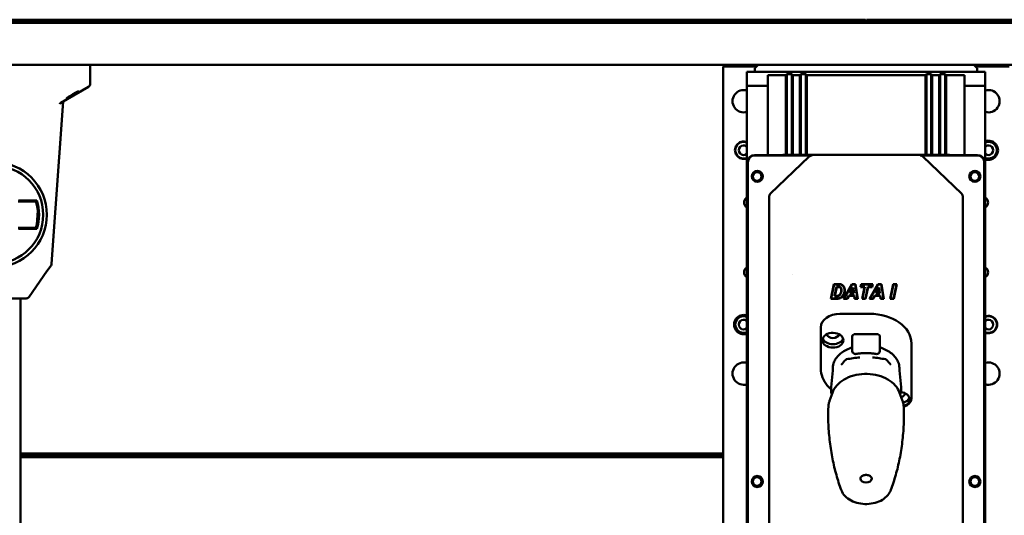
# Model space of a CAD drawing. Header units: millimetres. Extents: x 0 to 7913, y -180 to 2523.
# Tile 23 of 59: x 697 to 980, y 1998 to 2140. Entities that reach past the tile are written whole.
import ezdxf

# ---------------------------------------------------------------- set-up
doc = ezdxf.new("R2010")
doc.units = ezdxf.units.MM
doc.header["$LTSCALE"] = 3
doc.layers.add('Sichtbar (ISO)', color=7, linetype='Continuous', lineweight=50)

msp = doc.modelspace()

# ---------------------------------------------------------------- linework, layer by layer
at = {"layer": 'Sichtbar (ISO)'}
for p, q in [((474.906, 2138.716), (1404.906, 2138.716)), ((701.156, 2139.616), (678.656, 2139.616)), ((701.156, 2139.116), (678.656, 2139.116)), ((939.767, 2139.632), (696.906, 2139.632)), ((701.156, 2139.616), (702.906, 2139.616)), ((701.156, 2139.116), (703.406, 2139.116)), ((702.906, 2139.616), (703.406, 2139.116)), ((770.346, 2139.556), (702.966, 2139.556)), ((770.02, 2139.231), (703.291, 2139.231)), ((703.406, 2138.716), (703.406, 2139.116)), ((770.406, 2139.616), (769.906, 2139.116)), ((769.906, 2139.116), (789.906, 2139.116)), ((769.906, 2138.716), (769.906, 2139.116)), ((789.406, 2139.616), (770.406, 2139.616)), ((789.406, 2139.616), (789.906, 2139.116)), ((939.578, 2139.556), (789.466, 2139.556)), ((938.824, 2139.231), (789.791, 2139.231)), ((789.906, 2138.716), (789.906, 2139.116)), ((939.324, 2138.732), (939.324, 2138.716)), ((939.804, 2139.646), (939.578, 2139.556)), ((939.578, 2139.556), (939.578, 2138.716)), ((939.78, 2138.716), (939.78, 2139.631)), ((940.233, 2139.556), (940.007, 2139.646)), ((940.031, 2139.631), (940.031, 2138.716)), ((1182.906, 2139.632), (940.044, 2139.632)), ((940.233, 2138.716), (940.233, 2139.556)), ((1090.346, 2139.556), (940.233, 2139.556)), ((940.487, 2138.716), (940.487, 2138.732)), ((1090.02, 2139.231), (940.987, 2139.231)), ((1365.906, 2126.716), (513.906, 2126.716)), ((717.406, 2121.738), (717.406, 2126.716)), ((908.006, 2125.716), (909.006, 2126.716)), ((970.806, 2126.716), (971.806, 2125.716)), ((898.906, 2126.216), (908.506, 2126.216)), ((898.906, 1153.216), (898.906, 2126.216)), ((905.706, 2124.716), (974.106, 2124.716)), ((905.706, 2120.716), (905.706, 2124.716)), ((908.006, 2124.716), (908.006, 2125.716)), ((911.706, 2120.716), (911.706, 2123.716)), ((911.706, 2123.716), (916.906, 2123.716)), ((916.906, 2123.716), (917.206, 2124.016)), ((916.906, 2123.716), (916.906, 2100.937)), ((917.206, 2124.016), (918.606, 2124.016)), ((917.206, 2124.016), (917.206, 2100.937)), ((918.606, 2124.016), (918.906, 2123.716)), ((918.606, 2124.016), (918.606, 2100.937)), ((918.906, 2123.716), (920.906, 2123.716)), ((918.906, 2123.716), (918.906, 2100.937)), ((920.906, 2123.716), (921.206, 2124.016)), ((920.906, 2123.716), (920.906, 2100.937)), ((921.206, 2124.016), (922.606, 2124.016)), ((921.206, 2124.016), (921.206, 2100.937)), ((922.606, 2124.016), (922.906, 2123.716)), ((922.606, 2124.016), (922.606, 2100.937)), ((956.906, 2123.716), (922.906, 2123.716)), ((922.906, 2123.716), (922.906, 2100.937)), ((956.906, 2123.716), (957.206, 2124.016)), ((956.906, 2123.716), (956.906, 2100.937)), ((957.206, 2124.016), (958.606, 2124.016)), ((957.206, 2124.016), (957.206, 2100.937)), ((958.606, 2124.016), (958.906, 2123.716)), ((958.606, 2124.016), (958.606, 2100.937)), ((958.906, 2123.716), (960.906, 2123.716)), ((958.906, 2123.716), (958.906, 2100.937)), ((960.906, 2123.716), (961.206, 2124.016)), ((960.906, 2123.716), (960.906, 2100.937)), ((961.206, 2124.016), (962.606, 2124.016)), ((961.206, 2124.016), (961.206, 2100.937)), ((962.606, 2124.016), (962.906, 2123.716)), ((962.606, 2124.016), (962.606, 2100.937)), ((962.906, 2123.716), (968.106, 2123.716)), ((962.906, 2123.716), (962.906, 2100.937)), ((968.106, 2123.716), (968.106, 2120.716)), ((971.306, 2126.216), (980.906, 2126.216)), ((971.806, 2125.716), (971.806, 2124.716)), ((974.106, 2124.716), (974.106, 2120.716)), ((717.406, 2121.294), (717.406, 2121.738)), ((716.905, 2120.427), (708.943, 2115.83)), ((905.706, 2120.716), (911.706, 2120.716)), ((905.706, 1158.716), (905.706, 2120.716)), ((911.706, 2100.825), (911.706, 2120.716)), ((968.106, 2120.716), (974.106, 2120.716)), ((968.106, 2100.825), (968.106, 2120.716)), ((974.106, 1158.716), (974.106, 2120.716)), ((706.315, 2069.67), (709.616, 2116.219)), ((905.906, 2098.826), (905.906, 1916.716)), ((906.01, 2098.721), (906.01, 1916.716)), ((916.906, 2100.825), (907.904, 2100.825)), ((908.009, 2100.72), (924.327, 2100.72)), ((912.436, 2089.696), (923.607, 2100.433)), ((916.906, 2100.937), (918.906, 2100.937)), ((920.906, 2100.937), (918.906, 2100.937)), ((920.906, 2100.937), (922.906, 2100.937)), ((956.906, 2100.937), (922.906, 2100.937)), ((955.484, 2100.72), (971.802, 2100.72)), ((967.375, 2089.696), (956.204, 2100.433)), ((956.906, 2100.937), (958.906, 2100.937)), ((960.906, 2100.937), (958.906, 2100.937)), ((960.906, 2100.937), (962.906, 2100.937)), ((971.907, 2100.825), (962.906, 2100.825)), ((973.801, 2098.721), (973.801, 1916.716)), ((973.906, 2098.826), (973.906, 1916.716)), ((696.688, 2087.466), (701.83, 2087.466)), ((696.861, 2087.763), (702.046, 2087.763)), ((912.122, 1914.716), (912.122, 2088.95)), ((967.689, 1914.716), (967.689, 2088.95)), ((702.346, 2084.935), (702.061, 2080.804)), ((701.83, 2079.966), (696.688, 2079.966)), ((702.046, 2079.669), (696.861, 2079.669)), ((699.854, 2060.145), (704.972, 2067.492)), ((704.972, 2067.492), (706.137, 2069.165)), ((918.906, 2066.594), (918.906, 2066.594)), ((929.782, 2059.616), (930.662, 2063.816)), ((929.906, 2059.716), (930.743, 2063.716)), ((930.662, 2063.816), (931.821, 2063.816)), ((930.743, 2063.716), (930.662, 2063.816)), ((930.743, 2063.716), (931.821, 2063.716)), ((931.425, 2063.056), (930.863, 2060.36)), ((931.507, 2062.956), (930.986, 2060.46)), ((931.903, 2063.056), (931.425, 2063.056)), ((931.425, 2063.056), (931.507, 2062.956)), ((931.903, 2062.956), (931.507, 2062.956)), ((933.464, 2059.616), (935.839, 2063.816)), ((933.635, 2059.716), (935.897, 2063.716)), ((936.214, 2062.876), (935.248, 2061.266)), ((936.155, 2062.583), (935.425, 2061.366)), ((935.839, 2063.816), (936.896, 2063.816)), ((935.897, 2063.716), (935.839, 2063.816)), ((935.897, 2063.716), (936.811, 2063.716)), ((936.214, 2062.876), (936.155, 2062.583)), ((936.33, 2061.366), (936.155, 2062.583)), ((936.446, 2061.266), (936.214, 2062.876)), ((936.811, 2063.716), (936.896, 2063.816)), ((936.811, 2063.716), (937.461, 2059.716)), ((936.896, 2063.816), (937.578, 2059.616)), ((938.282, 2062.948), (938.463, 2063.816)), ((938.405, 2063.048), (938.282, 2062.948)), ((939.455, 2062.948), (938.282, 2062.948)), ((938.405, 2063.048), (938.544, 2063.716)), ((939.578, 2063.048), (938.405, 2063.048)), ((938.463, 2063.816), (941.818, 2063.816)), ((938.544, 2063.716), (938.463, 2063.816)), ((938.544, 2063.716), (941.695, 2063.716)), ((938.756, 2059.616), (939.455, 2062.948)), ((938.88, 2059.716), (939.578, 2063.048)), ((939.578, 2063.048), (939.455, 2062.948)), ((940.399, 2063.048), (939.704, 2059.716)), ((940.481, 2062.948), (939.785, 2059.616)), ((941.556, 2063.048), (940.399, 2063.048)), ((940.399, 2063.048), (940.481, 2062.948)), ((941.638, 2062.948), (940.481, 2062.948)), ((940.913, 2059.616), (943.288, 2063.816)), ((941.084, 2059.716), (943.346, 2063.716)), ((941.695, 2063.716), (941.556, 2063.048)), ((941.556, 2063.048), (941.638, 2062.948)), ((941.818, 2063.816), (941.638, 2062.948)), ((941.695, 2063.716), (941.818, 2063.816)), ((943.663, 2062.876), (942.697, 2061.266)), ((943.604, 2062.583), (942.873, 2061.366)), ((943.288, 2063.816), (944.345, 2063.816)), ((943.346, 2063.716), (943.288, 2063.816)), ((943.346, 2063.716), (944.26, 2063.716)), ((943.663, 2062.876), (943.604, 2062.583)), ((943.779, 2061.366), (943.604, 2062.583)), ((943.895, 2061.266), (943.663, 2062.876)), ((944.26, 2063.716), (944.345, 2063.816)), ((944.26, 2063.716), (944.91, 2059.716)), ((944.345, 2063.816), (945.027, 2059.616)), ((946.806, 2059.616), (947.685, 2063.816)), ((946.929, 2059.716), (947.766, 2063.716)), ((947.685, 2063.816), (948.711, 2063.816)), ((947.766, 2063.716), (947.685, 2063.816)), ((948.588, 2063.716), (947.753, 2059.716)), ((947.766, 2063.716), (948.588, 2063.716)), ((948.711, 2063.816), (947.834, 2059.616)), ((948.588, 2063.716), (948.711, 2063.816)), ((698.697, 2059.716), (681.114, 2059.716)), ((697.406, 2059.716), (697.406, 1991.454)), ((698.697, 2059.716), (699.034, 2059.716)), ((929.906, 2059.716), (929.782, 2059.616)), ((931.316, 2059.616), (929.782, 2059.616)), ((931.316, 2059.716), (929.906, 2059.716)), ((930.863, 2060.36), (930.986, 2060.46)), ((930.863, 2060.36), (931.281, 2060.36)), ((930.986, 2060.46), (931.281, 2060.46)), ((933.635, 2059.716), (933.464, 2059.616)), ((934.541, 2059.616), (933.464, 2059.616)), ((934.481, 2059.716), (933.635, 2059.716)), ((934.961, 2060.6), (934.481, 2059.716)), ((934.481, 2059.716), (934.541, 2059.616)), ((935.021, 2060.5), (934.541, 2059.616)), ((936.547, 2060.6), (934.961, 2060.6)), ((934.961, 2060.6), (935.021, 2060.5)), ((936.461, 2060.5), (935.021, 2060.5)), ((935.248, 2061.266), (935.425, 2061.366)), ((935.248, 2061.266), (936.446, 2061.266)), ((935.425, 2061.366), (936.33, 2061.366)), ((936.446, 2061.266), (936.33, 2061.366)), ((936.547, 2060.6), (936.461, 2060.5)), ((936.594, 2059.616), (936.461, 2060.5)), ((936.68, 2059.716), (936.547, 2060.6)), ((936.68, 2059.716), (936.594, 2059.616)), ((937.578, 2059.616), (936.594, 2059.616)), ((937.461, 2059.716), (936.68, 2059.716)), ((937.461, 2059.716), (937.578, 2059.616)), ((938.88, 2059.716), (938.756, 2059.616)), ((939.785, 2059.616), (938.756, 2059.616)), ((939.704, 2059.716), (938.88, 2059.716)), ((939.704, 2059.716), (939.785, 2059.616)), ((941.084, 2059.716), (940.913, 2059.616)), ((941.99, 2059.616), (940.913, 2059.616)), ((941.93, 2059.716), (941.084, 2059.716)), ((942.41, 2060.6), (941.93, 2059.716)), ((941.93, 2059.716), (941.99, 2059.616)), ((942.47, 2060.5), (941.99, 2059.616)), ((943.996, 2060.6), (942.41, 2060.6)), ((942.41, 2060.6), (942.47, 2060.5)), ((943.91, 2060.5), (942.47, 2060.5)), ((942.697, 2061.266), (942.873, 2061.366)), ((942.697, 2061.266), (943.895, 2061.266)), ((942.873, 2061.366), (943.779, 2061.366)), ((943.895, 2061.266), (943.779, 2061.366)), ((943.996, 2060.6), (943.91, 2060.5)), ((944.043, 2059.616), (943.91, 2060.5)), ((944.129, 2059.716), (943.996, 2060.6)), ((944.129, 2059.716), (944.043, 2059.616)), ((945.027, 2059.616), (944.043, 2059.616)), ((944.91, 2059.716), (944.129, 2059.716)), ((944.91, 2059.716), (945.027, 2059.616)), ((946.929, 2059.716), (946.806, 2059.616)), ((947.834, 2059.616), (946.806, 2059.616)), ((947.753, 2059.716), (946.929, 2059.716)), ((947.753, 2059.716), (947.834, 2059.616)), ((940.906, 2055.298), (932.406, 2055.298)), ((926.906, 2048.157), (926.906, 2051.409)), ((926.906, 2039.601), (926.906, 2048.157)), ((935.917, 2046.602), (935.917, 2048.794)), ((936.917, 2049.501), (942.894, 2049.501)), ((943.894, 2048.794), (943.894, 2046.602)), ((935.917, 2044.767), (935.917, 2046.602)), ((943.894, 2046.602), (943.894, 2044.767)), ((952.906, 2046.813), (952.906, 2043.56)), ((952.906, 2043.56), (952.906, 2031.115)), ((930.328, 2039.039), (929.879, 2034.235)), ((930.363, 2039.802), (930.361, 2039.673)), ((949.448, 2039.802), (949.45, 2039.673)), ((949.483, 2039.039), (949.932, 2034.235)), ((930.272, 2032.688), (929.431, 2030.315)), ((949.54, 2032.688), (950.38, 2030.315)), ((697.406, 2015.202), (898.906, 2015.202)), ((697.406, 2014.876), (898.906, 2014.876)), ((697.406, 2014.801), (898.906, 2014.801)), ((898.906, 2014.632), (697.406, 2014.632)), ((898.906, 2014.556), (697.406, 2014.556)), ((898.906, 2014.231), (697.406, 2014.231))]:
    msp.add_line(p, q, dxfattribs=at)
for centre, radius in [((689.906, 2083.716), 15.035), ((689.906, 2083.716), 14), ((908.706, 2094.716), 1.6), ((908.706, 2094.716), 1.25), ((971.106, 2094.716), 1.6), ((971.106, 2094.716), 1.25), ((908.706, 2007.216), 1.6), ((908.706, 2007.216), 1.25), ((971.106, 2007.216), 1.6), ((971.106, 2007.216), 1.25)]:
    msp.add_circle(centre, radius, dxfattribs=at)
for centre, radius, start, end in [((904.806, 2116.279), 3.2, 73.66518, 286.33482), ((975.006, 2116.279), 3.2, 253.66518, 106.33482), ((904.806, 2102.216), 2.5, 68.8998, 291.1002), ((904.806, 2102.216), 2.4, 67.97569, 292.02431), ((975.006, 2102.216), 2.75, 250.89668, 109.10332), ((975.006, 2102.216), 2.4, 247.97569, 112.02431), ((904.806, 2102.216), 1.4, 49.9948, 310.0052), ((975.006, 2102.216), 1.4, 229.9948, 130.0052), ((689.906, 2083.716), 12.5, 342.5424, 17.4576), ((689.906, 2083.716), 12.797, 341.56451, 18.43549), ((906.506, 2087.216), 1.6, 120, 240), ((973.306, 2087.216), 1.6, 300, 60), ((906.506, 2067.216), 1.6, 120, 240), ((973.306, 2067.216), 1.6, 300, 60), ((699.034, 2060.716), 1, 270, 325.1446), ((904.806, 2052.216), 2.75, 70.89668, 289.10332), ((904.806, 2052.216), 2.4, 67.97569, 292.02431), ((904.806, 2052.216), 1.4, 49.9948, 310.0052), ((975.006, 2052.216), 2.5, 248.8998, 111.1002), ((975.006, 2052.216), 2.4, 247.97569, 112.02431), ((975.006, 2052.216), 1.4, 229.9948, 130.0052), ((936.917, 2044.767), 1, 180.00009, 280.96741), ((942.894, 2044.767), 1, 259.03259, 359.99989), ((904.806, 2038.154), 3.2, 73.66518, 286.33482), ((975.006, 2038.154), 3.2, 253.66518, 106.33482)]:
    msp.add_arc(centre, radius, start, end, dxfattribs=at)
for centre, major_axis, ratio, start_param, end_param in [((938.822, 2138.73), (0.466, 0.186), 0.9955924, 5.9049336, 7.4726882), ((940.989, 2138.73), (-0.466, 0.186), 0.9955924, 5.0936824, 6.661437), ((716.406, 2121.294), (0, 1.001), 0.999188, 3.6648397, 4.7123889), ((709.193, 2115.397), (0.173, -0.469), 0.9975369, 3.3110655, 4.2888089), ((907.907, 2098.824), (-1.416, 1.416), 0.9987828, 5.4983961, 7.0679745), ((908.012, 2098.719), (-1.416, 1.416), 0.9987828, 5.4983961, 7.0679745), ((916.906, 2095.933), (0, 5.003), 0.9993908, 0, 0.2117514), ((924.335, 2099.719), (-1.022, 0.142), 0.9694434, 4.8551371, 5.6314772), ((955.476, 2099.719), (1.022, 0.142), 0.9694434, 0.6517081, 1.4280482), ((962.906, 2095.933), (0, 5.003), 0.9993908, 6.0714339, 6.2831853), ((971.8, 2098.719), (1.416, 1.416), 0.9987828, 5.4983961, 7.0679745), ((971.904, 2098.824), (1.416, 1.416), 0.9987828, 5.4983961, 7.0679745), ((913.123, 2088.942), (-0.147, 1.019), 0.9713277, 0.6087461, 1.42347), ((966.688, 2088.942), (0.147, 1.019), 0.9713277, 4.8597153, 5.6744392), ((705.316, 2069.737), (0.574, 0.825), 0.9948028, 4.712389, 5.2522323), ((932.406, 2051.409), (-5.5, 0), 0.7071068, 4.712389, 6.2831853), ((940.906, 2046.813), (12, 0), 0.7071068, 0, 1.5707963), ((930.406, 2047.732), (-3, 0), 0.7071068, 0, 6.2498693), ((930.406, 2048.722), (-3, 0), 0.7071068, 0.2355042, 2.9060884), ((930.406, 2049.606), (-1.75, 0), 0.7071068, 0.1172496, 3.0243431), ((936.917, 2048.794), (-1, 0), 0.7071068, 4.712389, 6.2831853), ((942.894, 2048.794), (1, 0), 0.7071068, 0, 1.5707963), ((939.906, 2039.751), (-9.543, 0), 0.7071068, 6.0235725, 6.2755633), ((939.906, 2039.751), (9.543, 0), 0.7071068, 0.007622, 0.2596128), ((949.406, 2030.762), (3, 0), 0.7071068, 0, 1.4106966), ((949.406, 2032.636), (1.75, 0), 0.7071068, 5.042433, 6.1659357), ((949.406, 2031.752), (3, 0), 0.7071068, 5.1002591, 6.0476811), ((949.406, 2030.762), (3, 0), 0.7071068, 5.157913, 6.2831853), ((939.906, 2008.058), (1.625, 0), 0.7071068, 3.1415927, 6.2831853)]:
    msp.add_ellipse(centre, major_axis=major_axis, ratio=ratio, start_param=start_param, end_param=end_param, dxfattribs=at)
msp.add_ellipse((712.406, 2118.192), major_axis=(1.75, 1.011), ratio=0.030233, dxfattribs=at)
for points, knots in [([(701.83, 2087.466), (701.854, 2087.499), (701.878, 2087.531), (701.901, 2087.564), (701.925, 2087.597), (701.949, 2087.63), (701.973, 2087.663), (701.997, 2087.696), (702.022, 2087.73), (702.046, 2087.763)], [0, 0, 0, 0, 0.3333333, 0.3333333, 0.3333333, 0.6666667, 0.6666667, 0.6666667, 1, 1, 1, 1]), ([(702.046, 2079.669), (702.022, 2079.703), (701.997, 2079.736), (701.973, 2079.769), (701.949, 2079.802), (701.925, 2079.835), (701.901, 2079.868), (701.878, 2079.901), (701.854, 2079.934), (701.83, 2079.966)], [0, 0, 0, 0, 0.3333333, 0.3333333, 0.3333333, 0.6666667, 0.6666667, 0.6666667, 1, 1, 1, 1]), ([(931.821, 2063.816), (931.89, 2063.816), (931.959, 2063.816), (932.027, 2063.815), (932.094, 2063.814), (932.158, 2063.813), (932.221, 2063.812), (932.284, 2063.81), (932.345, 2063.808), (932.406, 2063.802)], [0, 0, 0, 0, 0.3333343, 0.3333343, 0.3333343, 0.6666686, 0.6666686, 0.6666686, 1, 1, 1, 1]), ([(931.821, 2063.716), (931.889, 2063.716), (931.959, 2063.716), (932.026, 2063.715), (932.093, 2063.714), (932.157, 2063.713), (932.218, 2063.712), (932.279, 2063.71), (932.337, 2063.708), (932.397, 2063.702)], [0, 0, 0, 0, 0.3333333, 0.3333333, 0.3333333, 0.6666667, 0.6666667, 0.6666667, 1, 1, 1, 1]), ([(932.407, 2063.006), (932.371, 2063.018), (932.334, 2063.026), (932.295, 2063.033), (932.256, 2063.039), (932.216, 2063.043), (932.174, 2063.047), (932.133, 2063.05), (932.09, 2063.052), (932.044, 2063.054), (931.998, 2063.055), (931.95, 2063.056), (931.903, 2063.056)], [0, 0, 0, 0, 0.2499974, 0.2499974, 0.2499974, 0.4999983, 0.4999983, 0.4999983, 0.7499991, 0.7499991, 0.7499991, 1, 1, 1, 1]), ([(932.374, 2062.911), (932.343, 2062.922), (932.313, 2062.928), (932.279, 2062.934), (932.245, 2062.939), (932.206, 2062.944), (932.166, 2062.947), (932.126, 2062.95), (932.085, 2062.952), (932.041, 2062.954), (931.996, 2062.955), (931.949, 2062.956), (931.903, 2062.956)], [0, 0, 0, 0, 0.2499995, 0.2499995, 0.2499995, 0.4999997, 0.4999997, 0.4999997, 0.7499998, 0.7499998, 0.7499998, 1, 1, 1, 1]), ([(932.662, 2062.666), (932.636, 2062.706), (932.604, 2062.746), (932.572, 2062.78), (932.541, 2062.813), (932.508, 2062.839), (932.475, 2062.861), (932.442, 2062.882), (932.409, 2062.899), (932.374, 2062.911)], [0, 0, 0, 0, 0.3333331, 0.3333331, 0.3333331, 0.6666666, 0.6666666, 0.6666666, 1, 1, 1, 1]), ([(932.397, 2063.702), (932.472, 2063.695), (932.55, 2063.683), (932.697, 2063.649), (932.769, 2063.627), (932.838, 2063.6)], [0.000001, 0.000001, 0.000001, 0.000001, 0.022785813, 0.022785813, 0.04412803, 0.04412803, 0.04412803, 0.04412803]), ([(932.406, 2063.802), (932.487, 2063.794), (932.569, 2063.781), (932.725, 2063.745), (932.8, 2063.722), (932.874, 2063.694)], [0.000001, 0.000001, 0.000001, 0.000001, 0.024170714, 0.024170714, 0.046937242, 0.046937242, 0.046937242, 0.046937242]), ([(932.746, 2062.72), (932.716, 2062.766), (932.681, 2062.811), (932.645, 2062.849), (932.608, 2062.887), (932.569, 2062.919), (932.53, 2062.945), (932.49, 2062.97), (932.45, 2062.99), (932.407, 2063.006)], [0, 0, 0, 0, 0.3333332, 0.3333332, 0.3333332, 0.6666666, 0.6666666, 0.6666666, 1, 1, 1, 1]), ([(932.626, 2061.256), (932.662, 2061.334), (932.69, 2061.414), (932.713, 2061.5), (932.736, 2061.586), (932.755, 2061.677), (932.767, 2061.776), (932.779, 2061.874), (932.785, 2061.98), (932.785, 2062.082)], [0, 0, 0, 0, 0.3333333, 0.3333333, 0.3333333, 0.6666667, 0.6666667, 0.6666667, 1, 1, 1, 1]), ([(932.785, 2062.082), (932.785, 2062.141), (932.783, 2062.202), (932.778, 2062.259), (932.773, 2062.315), (932.766, 2062.368), (932.756, 2062.417), (932.746, 2062.466), (932.733, 2062.513), (932.718, 2062.554), (932.702, 2062.595), (932.685, 2062.631), (932.662, 2062.666)], [0, 0, 0, 0, 0.25, 0.25, 0.25, 0.5, 0.5, 0.5, 0.75, 0.75, 0.75, 1, 1, 1, 1]), ([(932.717, 2061.215), (932.755, 2061.298), (932.785, 2061.383), (932.81, 2061.474), (932.834, 2061.564), (932.853, 2061.661), (932.866, 2061.763), (932.879, 2061.866), (932.885, 2061.975), (932.885, 2062.082)], [0, 0, 0, 0, 0.3333333, 0.3333333, 0.3333333, 0.6666667, 0.6666667, 0.6666667, 1, 1, 1, 1]), ([(932.885, 2062.082), (932.885, 2062.144), (932.883, 2062.207), (932.878, 2062.267), (932.873, 2062.327), (932.865, 2062.383), (932.854, 2062.437), (932.843, 2062.49), (932.829, 2062.542), (932.811, 2062.589), (932.794, 2062.636), (932.773, 2062.679), (932.746, 2062.72)], [0, 0, 0, 0, 0.25, 0.25, 0.25, 0.5, 0.5, 0.5, 0.75, 0.75, 0.75, 1, 1, 1, 1]), ([(932.874, 2063.694), (932.92, 2063.676), (932.966, 2063.655), (933.01, 2063.632), (933.054, 2063.609), (933.096, 2063.584), (933.138, 2063.555), (933.18, 2063.527), (933.221, 2063.495), (933.259, 2063.461)], [0, 0, 0, 0, 0.3333333, 0.3333333, 0.3333333, 0.6666667, 0.6666667, 0.6666667, 1, 1, 1, 1]), ([(933.193, 2063.386), (933.229, 2063.355), (933.264, 2063.321), (933.296, 2063.286), (933.329, 2063.252), (933.359, 2063.215), (933.388, 2063.176), (933.417, 2063.138), (933.444, 2063.097), (933.468, 2063.056)], [0, 0, 0, 0, 0.3333333, 0.3333333, 0.3333333, 0.6666667, 0.6666667, 0.6666667, 1, 1, 1, 1]), ([(933.259, 2063.461), (933.298, 2063.428), (933.335, 2063.392), (933.369, 2063.355), (933.404, 2063.317), (933.437, 2063.278), (933.468, 2063.236), (933.499, 2063.195), (933.528, 2063.151), (933.555, 2063.106)], [0, 0, 0, 0, 0.3333333, 0.3333333, 0.3333333, 0.6666667, 0.6666667, 0.6666667, 1, 1, 1, 1]), ([(933.712, 2062.057), (933.712, 2061.918), (933.702, 2061.776), (933.684, 2061.641), (933.665, 2061.507), (933.637, 2061.379), (933.6, 2061.258), (933.564, 2061.136), (933.519, 2061.021), (933.464, 2060.909)], [0, 0, 0, 0, 0.3333333, 0.3333333, 0.3333333, 0.6666667, 0.6666667, 0.6666667, 1, 1, 1, 1]), ([(933.468, 2063.056), (933.495, 2063.01), (933.519, 2062.964), (933.541, 2062.916), (933.563, 2062.869), (933.583, 2062.819), (933.601, 2062.767), (933.618, 2062.716), (933.634, 2062.662), (933.648, 2062.608)], [0, 0, 0, 0, 0.3333333, 0.3333333, 0.3333333, 0.6666667, 0.6666667, 0.6666667, 1, 1, 1, 1]), ([(933.812, 2062.057), (933.812, 2061.914), (933.802, 2061.767), (933.783, 2061.627), (933.763, 2061.488), (933.734, 2061.355), (933.696, 2061.229), (933.658, 2061.102), (933.611, 2060.981), (933.553, 2060.864)], [0, 0, 0, 0, 0.3333333, 0.3333333, 0.3333333, 0.6666667, 0.6666667, 0.6666667, 1, 1, 1, 1]), ([(933.555, 2063.106), (933.583, 2063.058), (933.608, 2063.009), (933.632, 2062.958), (933.655, 2062.907), (933.676, 2062.855), (933.695, 2062.8), (933.714, 2062.745), (933.731, 2062.689), (933.745, 2062.632)], [0, 0, 0, 0, 0.3333333, 0.3333333, 0.3333333, 0.6666667, 0.6666667, 0.6666667, 1, 1, 1, 1]), ([(933.648, 2062.608), (933.662, 2062.55), (933.674, 2062.492), (933.683, 2062.432), (933.693, 2062.373), (933.7, 2062.311), (933.705, 2062.249), (933.709, 2062.186), (933.712, 2062.121), (933.712, 2062.057)], [0, 0, 0, 0, 0.3333333, 0.3333333, 0.3333333, 0.6666667, 0.6666667, 0.6666667, 1, 1, 1, 1]), ([(933.745, 2062.632), (933.76, 2062.571), (933.772, 2062.51), (933.782, 2062.448), (933.792, 2062.385), (933.8, 2062.322), (933.804, 2062.256), (933.809, 2062.191), (933.812, 2062.124), (933.812, 2062.057)], [0, 0, 0, 0, 0.3333333, 0.3333333, 0.3333333, 0.6666667, 0.6666667, 0.6666667, 1, 1, 1, 1]), ([(931.281, 2060.46), (931.358, 2060.46), (931.438, 2060.461), (931.514, 2060.464), (931.589, 2060.467), (931.66, 2060.472), (931.725, 2060.479), (931.79, 2060.485), (931.849, 2060.494), (931.909, 2060.511)], [0, 0, 0, 0, 0.3333333, 0.3333333, 0.3333333, 0.6666667, 0.6666667, 0.6666667, 1, 1, 1, 1]), ([(931.281, 2060.36), (931.36, 2060.36), (931.441, 2060.361), (931.518, 2060.364), (931.594, 2060.367), (931.667, 2060.372), (931.736, 2060.379), (931.805, 2060.387), (931.87, 2060.396), (931.936, 2060.415)], [0, 0, 0, 0, 0.3333336, 0.3333336, 0.3333336, 0.6666672, 0.6666672, 0.6666672, 1, 1, 1, 1]), ([(932.105, 2059.776), (932.027, 2059.758), (931.95, 2059.747), (931.868, 2059.739), (931.786, 2059.73), (931.698, 2059.725), (931.605, 2059.721), (931.512, 2059.718), (931.413, 2059.716), (931.316, 2059.716)], [0, 0, 0, 0, 0.3333333, 0.3333333, 0.3333333, 0.6666667, 0.6666667, 0.6666667, 1, 1, 1, 1]), ([(932.128, 2059.679), (932.046, 2059.659), (931.963, 2059.648), (931.878, 2059.639), (931.792, 2059.631), (931.704, 2059.625), (931.609, 2059.621), (931.514, 2059.618), (931.414, 2059.616), (931.316, 2059.616)], [0, 0, 0, 0, 0.3333332, 0.3333332, 0.3333332, 0.6666666, 0.6666666, 0.6666666, 1, 1, 1, 1]), ([(931.909, 2060.511), (931.948, 2060.522), (931.987, 2060.536), (932.025, 2060.554), (932.063, 2060.571), (932.1, 2060.591), (932.136, 2060.616), (932.172, 2060.64), (932.208, 2060.669), (932.242, 2060.699)], [0, 0, 0, 0, 0.3333333, 0.3333333, 0.3333333, 0.6666667, 0.6666667, 0.6666667, 1, 1, 1, 1]), ([(931.936, 2060.415), (931.98, 2060.427), (932.024, 2060.443), (932.067, 2060.463), (932.11, 2060.482), (932.151, 2060.505), (932.192, 2060.533), (932.232, 2060.56), (932.272, 2060.592), (932.309, 2060.625)], [0, 0, 0, 0, 0.3333332, 0.3333332, 0.3333332, 0.6666666, 0.6666666, 0.6666666, 1, 1, 1, 1]), ([(932.845, 2060.114), (932.779, 2060.062), (932.709, 2060.016), (932.634, 2059.974), (932.558, 2059.932), (932.476, 2059.895), (932.387, 2059.861), (932.297, 2059.828), (932.2, 2059.799), (932.105, 2059.776)], [0, 0, 0, 0, 0.3333333, 0.3333333, 0.3333333, 0.6666667, 0.6666667, 0.6666667, 1, 1, 1, 1]), ([(932.907, 2060.036), (932.837, 2059.98), (932.762, 2059.931), (932.682, 2059.887), (932.602, 2059.842), (932.515, 2059.803), (932.422, 2059.768), (932.328, 2059.733), (932.227, 2059.702), (932.128, 2059.679)], [0, 0, 0, 0, 0.3333333, 0.3333333, 0.3333333, 0.6666666, 0.6666666, 0.6666666, 1, 1, 1, 1]), ([(932.242, 2060.699), (932.293, 2060.746), (932.339, 2060.795), (932.383, 2060.85), (932.428, 2060.905), (932.471, 2060.967), (932.512, 2061.036), (932.553, 2061.104), (932.592, 2061.18), (932.626, 2061.256)], [0, 0, 0, 0, 0.3333333, 0.3333333, 0.3333333, 0.6666667, 0.6666667, 0.6666667, 1, 1, 1, 1]), ([(932.309, 2060.625), (932.364, 2060.675), (932.413, 2060.728), (932.461, 2060.787), (932.509, 2060.847), (932.554, 2060.912), (932.598, 2060.984), (932.641, 2061.057), (932.682, 2061.136), (932.717, 2061.215)], [0, 0, 0, 0, 0.3333333, 0.3333333, 0.3333333, 0.6666666, 0.6666666, 0.6666666, 1, 1, 1, 1]), ([(933.464, 2060.909), (933.411, 2060.801), (933.35, 2060.695), (933.285, 2060.598), (933.22, 2060.501), (933.151, 2060.413), (933.078, 2060.333), (933.005, 2060.253), (932.928, 2060.18), (932.845, 2060.114)], [0, 0, 0, 0, 0.3333333, 0.3333333, 0.3333333, 0.6666667, 0.6666667, 0.6666667, 1, 1, 1, 1]), ([(933.553, 2060.864), (933.499, 2060.753), (933.436, 2060.643), (933.368, 2060.542), (933.301, 2060.441), (933.229, 2060.349), (933.152, 2060.265), (933.076, 2060.181), (932.995, 2060.105), (932.907, 2060.036)], [0, 0, 0, 0, 0.3333333, 0.3333333, 0.3333333, 0.6666667, 0.6666667, 0.6666667, 1, 1, 1, 1]), ([(930.616, 2041.322), (930.777, 2041.734), (930.997, 2042.138), (931.548, 2042.913), (931.88, 2043.285), (932.646, 2043.979), (933.081, 2044.302), (934.035, 2044.884), (934.555, 2045.143), (935.371, 2045.469), (935.641, 2045.566), (935.917, 2045.653)], [3.41086626, 3.41086626, 3.41086626, 3.41086626, 3.60753237, 3.60753237, 3.80419847, 3.80419847, 4.00086457, 4.00086457, 4.19753068, 4.19753068, 4.29091133, 4.29091133, 4.29091133, 4.29091133]), ([(943.894, 2045.653), (944.17, 2045.566), (944.44, 2045.469), (945.256, 2045.143), (945.776, 2044.884), (946.73, 2044.302), (947.165, 2043.979), (947.931, 2043.285), (948.263, 2042.913), (948.815, 2042.138), (949.034, 2041.734), (949.195, 2041.322)], [5.13386663, 5.13386663, 5.13386663, 5.13386663, 5.22724723, 5.22724723, 5.42391335, 5.42391335, 5.62057946, 5.62057946, 5.81724558, 5.81724558, 6.0139117, 6.0139117, 6.0139117, 6.0139117]), ([(934.072, 2042.128), (934.106, 2042.162), (934.146, 2042.191), (934.231, 2042.234), (934.277, 2042.25), (934.324, 2042.26)], [0, 0, 0, 0, 0.014679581, 0.014679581, 0.029140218, 0.029140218, 0.029140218, 0.029140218]), ([(937.107, 2043.785), (937.47, 2043.855), (937.839, 2043.912), (938.585, 2043.997), (938.961, 2044.026), (939.716, 2044.055), (940.095, 2044.055), (940.85, 2044.026), (941.226, 2043.997), (941.972, 2043.912), (942.341, 2043.855), (942.704, 2043.785)], [4.44489633, 4.44489633, 4.44489633, 4.44489633, 4.55189339, 4.55189339, 4.65889045, 4.65889045, 4.76588751, 4.76588751, 4.87288457, 4.87288457, 4.97988164, 4.97988164, 4.97988164, 4.97988164]), ([(945.487, 2042.26), (945.541, 2042.249), (945.593, 2042.23), (945.676, 2042.182), (945.71, 2042.157), (945.739, 2042.128)], [0, 0, 0, 0, 0.016474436, 0.016474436, 0.029139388, 0.029139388, 0.029139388, 0.029139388]), ([(926.906, 2039.601), (926.906, 2038.748), (927.068, 2037.896), (927.702, 2036.264), (928.172, 2035.484), (929.098, 2034.381), (929.46, 2034.014), (929.856, 2033.667)], [3.14159265, 3.14159265, 3.14159265, 3.14159265, 3.40944823, 3.40944823, 3.67730381, 3.67730381, 3.8214739, 3.8214739, 3.8214739, 3.8214739]), ([(930.328, 2039.039), (930.332, 2039.081), (930.336, 2039.123), (930.342, 2039.207), (930.345, 2039.249), (930.35, 2039.333), (930.353, 2039.375), (930.356, 2039.46), (930.358, 2039.502), (930.36, 2039.587), (930.361, 2039.63), (930.361, 2039.673)], [3.075506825, 3.075506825, 3.075506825, 3.075506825, 3.087199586, 3.087199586, 3.098892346, 3.098892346, 3.110585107, 3.110585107, 3.122277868, 3.122277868, 3.133970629, 3.133970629, 3.133970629, 3.133970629]), ([(949.45, 2039.673), (949.45, 2039.63), (949.451, 2039.587), (949.453, 2039.502), (949.455, 2039.46), (949.459, 2039.375), (949.461, 2039.333), (949.466, 2039.249), (949.469, 2039.207), (949.475, 2039.123), (949.479, 2039.081), (949.483, 2039.039)], [0.007622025, 0.007622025, 0.007622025, 0.007622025, 0.019314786, 0.019314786, 0.031007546, 0.031007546, 0.042700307, 0.042700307, 0.054393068, 0.054393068, 0.066085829, 0.066085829, 0.066085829, 0.066085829]), ([(930.272, 2032.688), (930.531, 2033.421), (930.951, 2034.119), (932.072, 2035.397), (932.783, 2035.974), (934.424, 2036.943), (935.358, 2037.332), (937.348, 2037.879), (938.403, 2038.036), (940.53, 2038.103), (941.601, 2038.014), (943.651, 2037.595), (944.629, 2037.267), (946.396, 2036.399), (947.185, 2035.86), (948.481, 2034.625), (948.992, 2033.93), (949.412, 2033.022), (949.48, 2032.856), (949.54, 2032.688)], [3.38705, 3.38705, 3.38705, 3.38705, 3.6967245, 3.6967245, 4.0166973, 4.0166973, 4.3417298, 4.3417298, 4.6676238, 4.6676238, 4.9934499, 4.9934499, 5.319338, 5.319338, 5.6448457, 5.6448457, 5.9667757, 5.9667757, 6.0377279, 6.0377279, 6.0377279, 6.0377279]), ([(930.087, 2032.166), (930.016, 2032.402), (929.962, 2032.641), (929.852, 2033.33), (929.837, 2033.784), (929.879, 2034.235)], [2.93331052, 2.93331052, 2.93331052, 2.93331052, 3.02915051, 3.02915051, 3.20767848, 3.20767848, 3.20767848, 3.20767848]), ([(949.932, 2034.235), (949.974, 2033.784), (949.96, 2033.33), (949.849, 2032.641), (949.795, 2032.402), (949.724, 2032.166)], [6.21709948, 6.21709948, 6.21709948, 6.21709948, 6.39562786, 6.39562786, 6.49146744, 6.49146744, 6.49146744, 6.49146744]), ([(950.71, 2028.68), (950.757, 2028.694), (950.804, 2028.709), (951.197, 2028.841), (951.52, 2029), (952.08, 2029.392), (952.32, 2029.625), (952.677, 2030.135), (952.801, 2030.41), (952.891, 2030.835), (952.906, 2030.975), (952.906, 2031.115)], [5.1100944, 5.1100944, 5.1100944, 5.1100944, 5.155515, 5.155515, 5.492515, 5.492515, 5.8237978, 5.8237978, 6.1344737, 6.1344737, 6.2831853, 6.2831853, 6.2831853, 6.2831853]), ([(929.097, 2028.588), (929.034, 2026.909), (929.037, 2025.222), (929.176, 2021.866), (929.311, 2020.197), (929.706, 2016.909), (929.966, 2015.291), (930.597, 2012.134), (930.968, 2010.595), (931.803, 2007.623), (932.267, 2006.189), (932.766, 2004.817)], [9.39826054, 9.39826054, 9.39826054, 9.39826054, 9.45391465, 9.45391465, 9.50956876, 9.50956876, 9.56522287, 9.56522287, 9.62087698, 9.62087698, 9.67653109, 9.67653109, 9.67653109, 9.67653109]), ([(929.097, 2028.588), (929.101, 2028.704), (929.109, 2028.821), (929.133, 2029.054), (929.148, 2029.17), (929.185, 2029.402), (929.208, 2029.517), (929.259, 2029.747), (929.289, 2029.861), (929.355, 2030.089), (929.391, 2030.202), (929.431, 2030.315)], [3.16811008, 3.16811008, 3.16811008, 3.16811008, 3.21189806, 3.21189806, 3.25568605, 3.25568605, 3.29947404, 3.29947404, 3.34326202, 3.34326202, 3.38705001, 3.38705001, 3.38705001, 3.38705001]), ([(947.045, 2004.817), (947.544, 2006.189), (948.008, 2007.623), (948.843, 2010.595), (949.214, 2012.134), (949.845, 2015.291), (950.105, 2016.909), (950.5, 2020.197), (950.636, 2021.866), (950.774, 2025.222), (950.777, 2026.909), (950.714, 2028.588)], [6.03143218, 6.03143218, 6.03143218, 6.03143218, 6.08708629, 6.08708629, 6.1427404, 6.1427404, 6.19839451, 6.19839451, 6.25404862, 6.25404862, 6.30970273, 6.30970273, 6.30970273, 6.30970273]), ([(950.38, 2030.315), (950.42, 2030.202), (950.456, 2030.089), (950.522, 2029.861), (950.552, 2029.747), (950.603, 2029.517), (950.626, 2029.402), (950.663, 2029.17), (950.678, 2029.054), (950.702, 2028.821), (950.71, 2028.704), (950.714, 2028.588)], [6.03772795, 6.03772795, 6.03772795, 6.03772795, 6.08151594, 6.08151594, 6.12530392, 6.12530392, 6.16909191, 6.16909191, 6.2128799, 6.2128799, 6.25666789, 6.25666789, 6.25666789, 6.25666789]), ([(938.281, 2008.058), (938.281, 2008.184), (938.317, 2008.312), (938.465, 2008.54), (938.557, 2008.64), (938.785, 2008.81), (938.915, 2008.882), (939.204, 2008.998), (939.363, 2009.042), (939.694, 2009.094), (939.867, 2009.103), (940.209, 2009.084), (940.377, 2009.057), (940.691, 2008.97), (940.836, 2008.911), (941.089, 2008.77), (941.196, 2008.688), (941.369, 2008.512), (941.432, 2008.418), (941.512, 2008.235), (941.531, 2008.146), (941.531, 2008.058)], [3.1415927, 3.1415927, 3.1415927, 3.1415927, 3.5685259, 3.5685259, 3.898714, 3.898714, 4.1975668, 4.1975668, 4.4926876, 4.4926876, 4.788799, 4.788799, 5.0852788, 5.0852788, 5.3807792, 5.3807792, 5.6765426, 5.6765426, 5.9837996, 5.9837996, 6.2831853, 6.2831853, 6.2831853, 6.2831853]), ([(947.045, 2004.817), (946.844, 2004.264), (946.531, 2003.746), (945.704, 2002.784), (945.176, 2002.348), (943.953, 2001.61), (943.252, 2001.315), (941.76, 2000.901), (940.969, 2000.785), (939.376, 2000.742), (938.575, 2000.816), (937.042, 2001.15), (936.309, 2001.41), (934.987, 2002.099), (934.396, 2002.527), (933.441, 2003.511), (933.069, 2004.063), (932.805, 2004.712), (932.785, 2004.764), (932.766, 2004.817)], [0.2517531, 0.2517531, 0.2517531, 0.2517531, 0.546249, 0.546249, 0.8641627, 0.8641627, 1.1970064, 1.1970064, 1.5332608, 1.5332608, 1.8695518, 1.8695518, 2.205891, 2.205891, 2.5401606, 2.5401606, 2.8617991, 2.8617991, 2.8898395, 2.8898395, 2.8898395, 2.8898395])]:
    msp.add_open_spline(points, degree=3, knots=knots, dxfattribs=at)
for points in [[(932.838, 2063.6), (932.881, 2063.584), (932.965, 2063.546), (933.082, 2063.475), (933.158, 2063.417), (933.193, 2063.386)], [(927.406, 2047.732), (927.406, 2047.756), (927.406, 2047.779), (927.406, 2047.803)], [(932.786, 2040.698), (933.227, 2041.238), (933.655, 2041.706), (934.072, 2042.128)], [(934.324, 2042.26), (935.554, 2042.51), (936.815, 2042.703), (938.087, 2042.799)], [(938.099, 2042.8), (938.095, 2042.8), (938.091, 2042.799), (938.087, 2042.799)], [(941.72, 2042.799), (941.718, 2042.799), (941.716, 2042.8), (941.714, 2042.8)], [(941.72, 2042.799), (942.994, 2042.704), (944.256, 2042.51), (945.487, 2042.26)], [(945.739, 2042.128), (946.156, 2041.706), (946.584, 2041.238), (947.025, 2040.698)]]:
    msp.add_open_spline(points, degree=3, dxfattribs=at)

doc.saveas('drawing.dxf')
